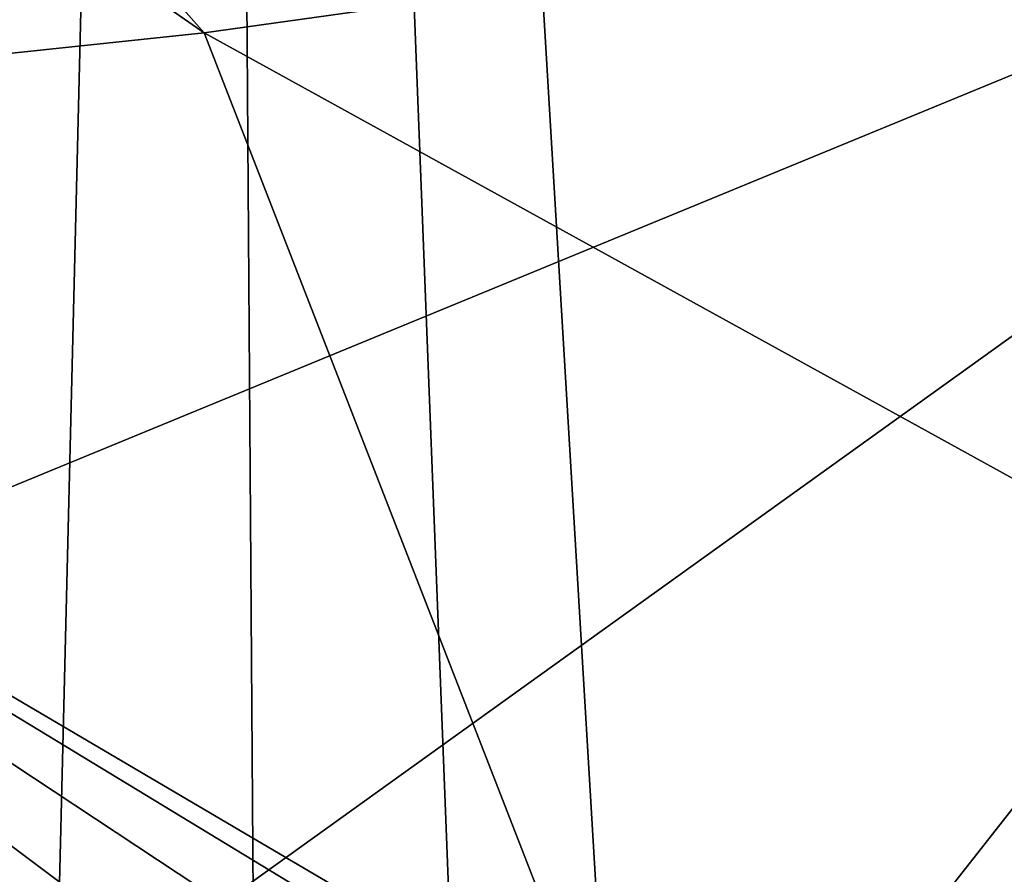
# Model space of a CAD drawing. Header units: millimetres. Extents: x -24 to 24, y 0 to 188.
# Tile 201 of 256: x 4.904 to 5.991, y 129.881 to 130.824. Entities that reach past the tile are written whole.
import ezdxf

# ---------------------------------------------------------------- set-up
doc = ezdxf.new("R2010")
doc.units = ezdxf.units.MM
doc.header["$LTSCALE"] = 58.620611
for name, color, linetype in [('160', 7, 'CONTINUOUS'), ('194', 7, 'CONTINUOUS'), ('279', 7, 'CONTINUOUS'), ('31', 7, 'CONTINUOUS'), ('40', 7, 'CONTINUOUS')]:
    doc.layers.add(name, color=color, linetype=linetype)

msp = doc.modelspace()

# ---------------------------------------------------------------- linework, layer by layer
at = {"layer": '160', "color": 7, "linetype": 'CONTINUOUS'}
for points in [[(5.1137, 136.6858, 206.8736), (6.1958, 108.7236, 117.1237), (6.4283, 137.1747, 207.1017), (5.1137, 136.6858, 206.8736)], [(3.811, 136.3147, 206.7007), (4.4244, 108.2551, 117.2714), (5.1137, 136.6858, 206.8736), (3.811, 136.3147, 206.7007)], [(4.4244, 108.2551, 117.2714), (5.313, 108.4698, 117.2037), (5.1137, 136.6858, 206.8736), (4.4244, 108.2551, 117.2714)], [(5.313, 108.4698, 117.2037), (6.1958, 108.7236, 117.1237), (5.1137, 136.6858, 206.8736), (5.313, 108.4698, 117.2037)]]:
    msp.add_3dface(points, dxfattribs=at)
at = {"layer": '194', "color": 7, "linetype": 'CONTINUOUS'}
for points in [[(4.7724, 130.2586, 212.164), (6.9407, 131.1513, 211.8039), (4.7144, 129.5525, 213.0581), (4.7724, 130.2586, 212.164)], [(4.7144, 129.5525, 213.0581), (6.9407, 131.1513, 211.8039), (5.7432, 129.6266, 213.2933), (4.7144, 129.5525, 213.0581)], [(4.8346, 130.9887, 211.2881), (6.9407, 131.1513, 211.8039), (4.7724, 130.2586, 212.164), (4.8346, 130.9887, 211.2881)], [(5.7432, 129.6266, 213.2933), (6.9407, 131.1513, 211.8039), (6.7593, 129.7153, 213.5744), (5.7432, 129.6266, 213.2933)]]:
    msp.add_3dface(points, dxfattribs=at)
at = {"layer": '279', "color": 7, "linetype": 'CONTINUOUS'}
for points in [[(4.07, 131.9828, 224.9954), (3.5126, 131.9189, 224.7925), (5.1082, 130.8101, 222.5184), (4.07, 131.9828, 224.9954)], [(6.2952, 130.976, 223.0447), (4.07, 131.9828, 224.9954), (5.1082, 130.8101, 222.5184), (6.2952, 130.976, 223.0447)], [(5.1082, 130.8101, 222.5184), (3.5126, 131.9189, 224.7925), (3.8735, 130.6794, 222.104), (5.1082, 130.8101, 222.5184)], [(6.2952, 130.976, 223.0447), (5.1082, 130.8101, 222.5184), (6.8398, 129.8556, 220.2616), (6.2952, 130.976, 223.0447)], [(5.1082, 130.8101, 222.5184), (3.8735, 130.6794, 222.104), (5.5408, 129.6982, 219.7618), (5.1082, 130.8101, 222.5184)], [(6.8398, 129.8556, 220.2616), (5.1082, 130.8101, 222.5184), (5.5408, 129.6982, 219.7618), (6.8398, 129.8556, 220.2616)], [(5.5408, 129.6982, 219.7618), (3.8735, 130.6794, 222.104), (5.4466, 129.7239, 219.8256), (5.5408, 129.6982, 219.7618)], [(5.4466, 129.7239, 219.8256), (3.8735, 130.6794, 222.104), (5.2606, 129.762, 219.9169), (5.4466, 129.7239, 219.8256)], [(5.2606, 129.762, 219.9169), (3.8735, 130.6794, 222.104), (5.0613, 129.7879, 219.9745), (5.2606, 129.762, 219.9169)], [(5.0613, 129.7879, 219.9745), (3.8735, 130.6794, 222.104), (4.8543, 129.8009, 219.9974), (5.0613, 129.7879, 219.9745)]]:
    msp.add_3dface(points, dxfattribs=at)
at = {"layer": '31', "color": 7, "linetype": 'CONTINUOUS'}
for points in [[(3.9472, 123.9909, 23.9266), (5.8919, 123.9909, 23.5233), (4.4559, 148, 23.8371), (3.9472, 123.9909, 23.9266)], [(4.4559, 148, 23.8371), (5.8919, 123.9909, 23.5233), (6.6363, 148, 23.3243), (4.4559, 148, 23.8371)], [(6.6363, 0.5, -23.3243), (4.4559, 0.5, -23.8371), (6.6363, 148, -23.3243), (6.6363, 0.5, -23.3243)], [(6.6363, 148, -23.3243), (4.4559, 0.5, -23.8371), (4.4559, 148, -23.8371), (6.6363, 148, -23.3243)], [(5.8919, 123.9909, 23.5233), (7.7949, 123.9909, 22.963), (6.6363, 148, 23.3243), (5.8919, 123.9909, 23.5233)]]:
    msp.add_3dface(points, dxfattribs=at)
at = {"layer": '40', "color": 7, "linetype": 'CONTINUOUS'}
for points in [[(0, 114.8352, 36.7366), (0, 136.9457, 106.8622), (13.1992, 125.1156, 69.3419), (0, 114.8352, 36.7366)], [(0, 136.9457, 106.8622), (13.2, 136.9457, 106.8622), (13.1992, 125.1156, 69.3419), (0, 136.9457, 106.8622)]]:
    msp.add_3dface(points, dxfattribs=at)

doc.saveas('drawing.dxf')
